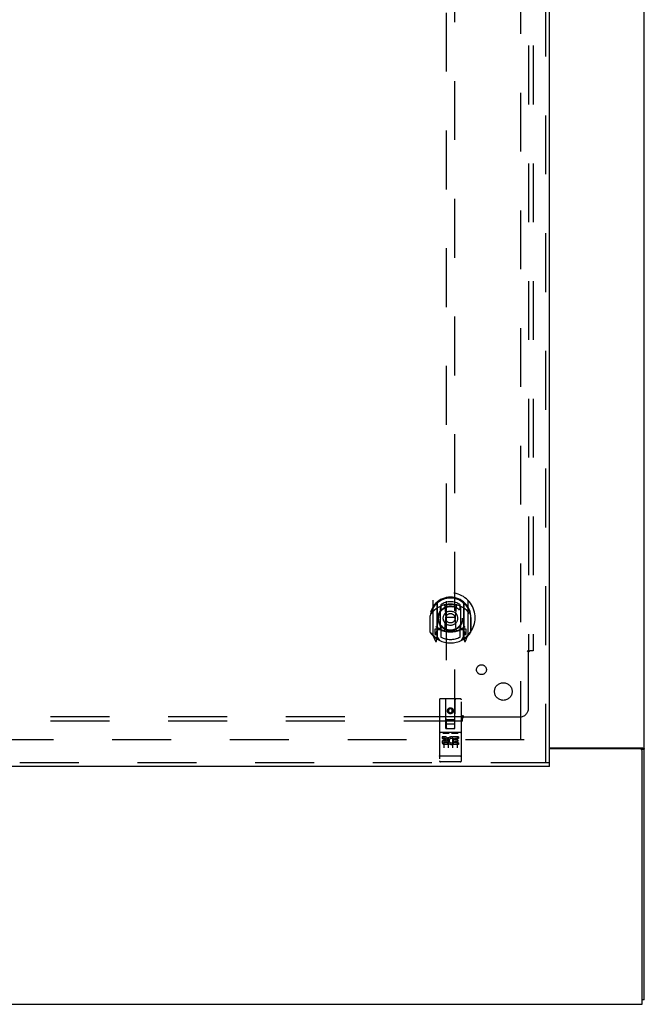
# Model space of a CAD drawing. Header units: inches. Extents: x 0 to 304, y 0 to 196.
# Tile 15 of 129: x 115 to 133, y 57 to 85. Entities that reach past the tile are written whole.
import ezdxf

# ---------------------------------------------------------------- set-up
doc = ezdxf.new("R2010")
doc.units = ezdxf.units.IN
doc.header["$LTSCALE"] = 16.696429
doc.header["$MEASUREMENT"] = 0
doc.linetypes.add('HIDDEN', pattern=[0.2, 0.1, -0.1])
doc.layers.get('0').update_dxf_attribs({"linetype": 'CONTINUOUS'})
for name, color, linetype in [('DEFAULT_2', 8, 'HIDDEN'), ('MAIN_DOOR_ASSEMBLY', 7, 'CONTINUOUS'), ('SUBPANELS', 7, 'CONTINUOUS')]:
    doc.layers.add(name, color=color, linetype=linetype)

msp = doc.modelspace()

# ---------------------------------------------------------------- linework, layer by layer
at = {"color": 7, "linetype": 'Continuous'}
for p, q in [((132.501, 57.481), (132.501, 104.419)), ((129.813, 64.637), (132.44, 64.637)), ((132.376, 64.606), (129.813, 64.606)), ((132.403, 64.6), (132.501, 64.6)), ((132.438, 57.356), (132.438, 64.544)), ((53.813, 57.356), (132.438, 57.356)), ((132.501, 57.481), (132.438, 57.481))]:
    msp.add_line(p, q, dxfattribs=at)
at = {"color": 3, "linetype": 'Continuous'}
msp.add_lwpolyline([(132.346, 64.637), (132.345, 64.635), (132.345, 64.633), (132.345, 64.632), (132.346, 64.63), (132.346, 64.628), (132.347, 64.626), (132.348, 64.625), (132.35, 64.623), (132.351, 64.622), (132.353, 64.62), (132.355, 64.619), (132.357, 64.617), (132.359, 64.616), (132.361, 64.615), (132.364, 64.613), (132.366, 64.612), (132.368, 64.611), (132.37, 64.609), (132.372, 64.608), (132.373, 64.606)], dxfattribs=at)
at = {"color": 7, "linetype": 'Continuous'}
for points in [[(132.44, 64.637), (132.443, 64.636), (132.445, 64.634), (132.449, 64.632), (132.452, 64.63), (132.456, 64.629), (132.46, 64.627), (132.464, 64.625)], [(132.464, 64.625), (132.473, 64.622), (132.477, 64.621), (132.48, 64.619), (132.484, 64.618), (132.487, 64.616), (132.49, 64.614), (132.493, 64.613), (132.495, 64.611), (132.497, 64.609), (132.498, 64.607), (132.499, 64.605), (132.5, 64.604), (132.501, 64.602), (132.501, 64.6)]]:
    msp.add_lwpolyline(points, dxfattribs=at)
msp.add_arc((132.376, 64.544), 0.0625, 0, 90, dxfattribs=at)
at = {"layer": 'DEFAULT_2', "color": 8, "linetype": 'HIDDEN'}
for p, q in [((129.001, 64.856), (129.001, 143.856)), ((129.095, 64.856), (94.126, 64.856))]:
    msp.add_line(p, q, dxfattribs=at)
at = {"layer": 'MAIN_DOOR_ASSEMBLY', "color": 8, "linetype": 'HIDDEN'}
for p, q in [((129.709, 64.21), (129.709, 144.502)), ((126.876, 102.185), (126.876, 65.184)), ((127.126, 65.184), (127.126, 102.185)), ((126.501, 68.811), (126.501, 67.844)), ((126.618, 68.758), (126.618, 67.741)), ((126.626, 68.733), (126.626, 67.73)), ((127.376, 68.733), (127.376, 67.73)), ((127.383, 68.758), (127.383, 67.741)), ((127.501, 67.844), (127.501, 68.811)), ((126.718, 68.01), (126.718, 68.641)), ((126.726, 68.693), (126.726, 68.59)), ((126.838, 68.667), (126.868, 68.328)), ((127.164, 68.667), (127.133, 68.328)), ((127.276, 68.59), (127.276, 68.693)), ((127.283, 68.641), (127.283, 68.01)), ((126.418, 68.328), (126.433, 68.328)), ((126.418, 68.328), (126.418, 67.939)), ((126.426, 67.917), (126.426, 68.374)), ((126.838, 67.983), (126.868, 68.328)), ((127.133, 68.328), (126.868, 68.328)), ((127.164, 67.983), (127.133, 68.328)), ((127.583, 68.328), (127.568, 68.328)), ((127.576, 67.917), (127.576, 68.374)), ((127.583, 68.328), (127.583, 67.939)), ((126.618, 67.999), (126.558, 67.999)), ((126.558, 67.999), (126.558, 67.849)), ((126.596, 67.902), (126.567, 67.856)), ((126.628, 67.962), (126.628, 67.754)), ((126.718, 68), (126.646, 68)), ((126.714, 67.982), (126.648, 67.982)), ((126.726, 68.029), (126.726, 67.776)), ((127.276, 67.776), (127.276, 68.029)), ((127.356, 68), (127.283, 68)), ((127.353, 67.982), (127.288, 67.982)), ((127.373, 67.754), (127.373, 67.962)), ((127.443, 67.999), (127.383, 67.999)), ((127.435, 67.856), (127.406, 67.902)), ((127.443, 67.849), (127.443, 67.999)), ((126.505, 67.833), (126.576, 67.658)), ((126.558, 67.849), (126.626, 67.849)), ((126.597, 67.738), (126.601, 67.735)), ((126.604, 67.661), (126.618, 67.741)), ((126.696, 67.68), (126.626, 67.789)), ((127.376, 67.789), (127.306, 67.68)), ((127.376, 67.849), (127.443, 67.849)), ((127.383, 67.741), (127.398, 67.661)), ((127.404, 67.738), (127.405, 67.738)), ((127.405, 67.738), (127.405, 67.738)), ((127.426, 67.658), (127.497, 67.833)), ((126.688, 65.994), (126.688, 64.269)), ((127.283, 66.024), (126.718, 66.024)), ((126.874, 65.184), (126.871, 65.994)), ((127.127, 65.184), (127.131, 65.994)), ((127.313, 64.269), (127.313, 65.994)), ((127.001, 65.756), (126.938, 65.72)), ((126.938, 65.72), (126.948, 65.714)), ((126.938, 65.72), (126.938, 65.648)), ((126.938, 65.648), (126.948, 65.654)), ((127.001, 65.745), (126.948, 65.714)), ((126.948, 65.714), (126.948, 65.654)), ((126.948, 65.654), (127.001, 65.623)), ((127.063, 65.72), (127.001, 65.756)), ((127.001, 65.756), (127.001, 65.745)), ((127.053, 65.714), (127.001, 65.745)), ((127.001, 65.623), (127.053, 65.654)), ((127.063, 65.72), (127.053, 65.714)), ((127.053, 65.654), (127.053, 65.714)), ((127.063, 65.648), (127.053, 65.654)), ((127.063, 65.648), (127.063, 65.72)), ((126.873, 65.434), (127.129, 65.434)), ((126.938, 65.648), (127.001, 65.612)), ((127.001, 65.612), (127.063, 65.648)), ((127.001, 65.612), (127.001, 65.623)), ((126.874, 65.184), (126.876, 65.184)), ((126.876, 65.184), (127.126, 65.184)), ((127.086, 65.309), (126.916, 65.309)), ((127.126, 65.184), (127.127, 65.184)), ((127.283, 65.067), (126.718, 65.067)), ((126.856, 64.945), (126.764, 64.945)), ((126.764, 64.945), (126.764, 64.902)), ((126.856, 64.902), (126.764, 64.902)), ((126.79, 65.051), (126.962, 65.051)), ((126.813, 64.936), (126.813, 64.63)), ((126.86, 64.859), (126.814, 64.859)), ((126.856, 64.818), (126.828, 64.818)), ((126.938, 64.936), (126.938, 64.63)), ((127.04, 65.051), (127.212, 65.051)), ((127.063, 64.936), (127.063, 64.63)), ((127.077, 64.909), (127.064, 64.89)), ((127.073, 64.934), (127.077, 64.932)), ((127.233, 64.945), (127.077, 64.945)), ((127.077, 64.945), (127.077, 64.932)), ((127.077, 64.909), (127.077, 64.731)), ((127.233, 64.902), (127.119, 64.902)), ((127.119, 64.902), (127.119, 64.859)), ((127.211, 64.859), (127.119, 64.859)), ((127.211, 64.816), (127.119, 64.816)), ((127.119, 64.816), (127.119, 64.774)), ((127.188, 64.936), (127.188, 64.63)), ((127.211, 64.859), (127.211, 64.816)), ((127.233, 64.945), (127.233, 64.902)), ((126.92, 64.774), (126.828, 64.774)), ((126.92, 64.731), (126.828, 64.731)), ((126.92, 64.774), (126.92, 64.731)), ((127.052, 64.78), (127.069, 64.74)), ((127.233, 64.731), (127.077, 64.731)), ((127.233, 64.774), (127.119, 64.774)), ((127.233, 64.774), (127.233, 64.731)), ((126.706, 64.397), (126.705, 64.397)), ((126.707, 64.397), (126.706, 64.397)), ((126.708, 64.397), (126.707, 64.397)), ((126.707, 64.397), (126.707, 64.397)), ((126.709, 64.397), (126.708, 64.397)), ((126.71, 64.397), (126.709, 64.397)), ((126.711, 64.397), (126.71, 64.397)), ((126.712, 64.397), (126.711, 64.397)), ((126.711, 64.397), (126.711, 64.397)), ((126.713, 64.397), (126.712, 64.397)), ((126.714, 64.397), (126.713, 64.397)), ((126.715, 64.397), (126.714, 64.397)), ((126.716, 64.397), (126.715, 64.397)), ((126.715, 64.397), (126.715, 64.397)), ((127.284, 64.397), (126.718, 64.397)), ((126.718, 64.397), (126.718, 64.397)), ((127.284, 64.397), (127.285, 64.397)), ((127.285, 64.397), (127.286, 64.397)), ((127.286, 64.397), (127.287, 64.397)), ((127.286, 64.397), (127.286, 64.397)), ((127.287, 64.397), (127.288, 64.397)), ((127.288, 64.397), (127.289, 64.397)), ((127.289, 64.397), (127.29, 64.397)), ((127.29, 64.397), (127.291, 64.397)), ((127.291, 64.397), (127.292, 64.397)), ((127.291, 64.397), (127.291, 64.397)), ((127.292, 64.397), (127.293, 64.397)), ((127.293, 64.397), (127.294, 64.397)), ((127.294, 64.397), (127.295, 64.397)), ((127.295, 64.397), (127.296, 64.397)), ((127.295, 64.397), (127.295, 64.397)), ((127.296, 64.397), (127.297, 64.397)), ((127.297, 64.397), (127.298, 64.398)), ((129.813, 64.21), (92.876, 64.21)), ((127.283, 64.239), (126.718, 64.239))]:
    msp.add_line(p, q, dxfattribs=at)
at = {"layer": 'MAIN_DOOR_ASSEMBLY', "color": 3, "linetype": 'Continuous'}
for p, q in [((129.813, 64.21), (129.813, 144.502)), ((129.813, 64.106), (92.876, 64.106))]:
    msp.add_line(p, q, dxfattribs=at)
at = {"layer": 'MAIN_DOOR_ASSEMBLY', "color": 7, "linetype": 'Continuous'}
msp.add_line((129.813, 64.106), (129.813, 64.21), dxfattribs=at)
at = {"layer": 'MAIN_DOOR_ASSEMBLY', "color": 8, "linetype": 'HIDDEN'}
for points in [[(126.547, 68.543), (126.545, 68.541), (126.544, 68.54), (126.542, 68.539), (126.54, 68.537), (126.539, 68.536), (126.537, 68.534), (126.535, 68.532), (126.534, 68.531), (126.532, 68.529), (126.53, 68.527), (126.528, 68.525), (126.526, 68.523), (126.525, 68.521), (126.523, 68.519), (126.521, 68.516), (126.519, 68.514), (126.517, 68.512), (126.515, 68.509), (126.512, 68.506), (126.51, 68.504), (126.508, 68.501), (126.506, 68.498), (126.503, 68.495), (126.501, 68.492), (126.499, 68.488), (126.496, 68.485), (126.494, 68.481), (126.491, 68.477), (126.489, 68.474), (126.486, 68.469), (126.483, 68.465), (126.48, 68.461), (126.478, 68.456), (126.475, 68.451), (126.472, 68.446), (126.468, 68.441)], [(126.813, 68.684), (126.818, 68.686), (126.824, 68.687), (126.829, 68.689), (126.835, 68.69), (126.84, 68.691), (126.846, 68.693), (126.851, 68.694), (126.856, 68.695), (126.862, 68.696), (126.867, 68.697), (126.873, 68.698), (126.878, 68.699), (126.884, 68.7), (126.889, 68.701), (126.895, 68.702), (126.901, 68.703), (126.906, 68.704), (126.912, 68.704), (126.917, 68.705), (126.923, 68.706), (126.928, 68.706), (126.934, 68.707), (126.939, 68.707), (126.945, 68.708), (126.951, 68.708), (126.956, 68.709), (126.962, 68.709), (126.967, 68.709), (126.973, 68.71), (126.979, 68.71), (126.984, 68.71), (126.99, 68.71), (126.995, 68.71), (127.001, 68.71), (127.007, 68.71), (127.012, 68.71), (127.018, 68.71), (127.023, 68.71), (127.029, 68.71), (127.034, 68.709), (127.04, 68.709), (127.046, 68.709), (127.051, 68.708), (127.057, 68.708), (127.062, 68.707), (127.068, 68.707), (127.074, 68.706), (127.079, 68.706), (127.085, 68.705), (127.09, 68.704), (127.096, 68.704), (127.101, 68.703), (127.107, 68.702), (127.112, 68.701), (127.118, 68.7), (127.123, 68.699), (127.129, 68.698), (127.134, 68.697), (127.14, 68.696), (127.145, 68.695), (127.151, 68.694), (127.156, 68.693), (127.162, 68.691), (127.167, 68.69), (127.173, 68.689), (127.178, 68.687), (127.183, 68.686), (127.189, 68.684)], [(127.533, 68.441), (127.53, 68.446), (127.527, 68.451), (127.524, 68.456), (127.521, 68.461), (127.519, 68.465), (127.516, 68.469), (127.513, 68.474), (127.511, 68.477), (127.508, 68.481), (127.506, 68.485), (127.503, 68.488), (127.501, 68.492), (127.498, 68.495), (127.496, 68.498), (127.494, 68.501), (127.492, 68.504), (127.489, 68.506), (127.487, 68.509), (127.485, 68.512), (127.483, 68.514), (127.481, 68.516), (127.479, 68.519), (127.477, 68.521), (127.475, 68.523), (127.474, 68.525), (127.472, 68.527), (127.47, 68.529), (127.468, 68.531), (127.466, 68.532), (127.465, 68.534), (127.463, 68.536), (127.461, 68.537), (127.46, 68.539), (127.458, 68.54), (127.457, 68.541), (127.455, 68.543)], [(126.783, 65.049), (126.784, 65.049), (126.784, 65.05), (126.784, 65.05), (126.784, 65.05), (126.784, 65.05), (126.784, 65.05), (126.784, 65.05), (126.784, 65.05), (126.784, 65.05), (126.784, 65.05), (126.784, 65.05), (126.785, 65.05), (126.785, 65.05), (126.785, 65.05), (126.785, 65.05), (126.785, 65.05), (126.785, 65.05), (126.785, 65.05), (126.785, 65.05), (126.786, 65.05), (126.786, 65.05), (126.786, 65.05), (126.786, 65.05), (126.786, 65.05), (126.786, 65.05), (126.786, 65.05), (126.787, 65.05), (126.787, 65.05), (126.787, 65.05), (126.787, 65.05), (126.787, 65.05), (126.787, 65.05), (126.788, 65.051), (126.788, 65.051), (126.788, 65.051), (126.788, 65.051), (126.788, 65.051), (126.788, 65.051), (126.789, 65.051), (126.789, 65.051), (126.789, 65.051), (126.789, 65.051), (126.789, 65.051), (126.79, 65.051), (126.79, 65.051)], [(126.962, 65.051), (126.962, 65.051), (126.962, 65.051), (126.962, 65.051), (126.963, 65.051), (126.963, 65.051), (126.963, 65.051), (126.963, 65.051), (126.963, 65.051), (126.964, 65.051), (126.964, 65.051), (126.964, 65.051), (126.964, 65.051), (126.964, 65.051), (126.965, 65.05), (126.965, 65.05), (126.965, 65.05), (126.965, 65.05), (126.965, 65.05), (126.965, 65.05), (126.965, 65.05), (126.966, 65.05), (126.966, 65.05), (126.966, 65.05), (126.966, 65.05), (126.966, 65.05), (126.966, 65.05), (126.966, 65.05), (126.967, 65.05), (126.967, 65.05), (126.967, 65.05), (126.967, 65.05), (126.967, 65.05), (126.967, 65.05), (126.967, 65.05), (126.967, 65.05), (126.967, 65.05), (126.968, 65.05), (126.968, 65.05), (126.968, 65.05), (126.968, 65.05), (126.968, 65.05), (126.968, 65.05), (126.968, 65.05), (126.968, 65.05), (126.968, 65.049), (126.968, 65.049)], [(127.033, 65.049), (127.034, 65.049), (127.034, 65.05), (127.034, 65.05), (127.034, 65.05), (127.034, 65.05), (127.034, 65.05), (127.034, 65.05), (127.034, 65.05), (127.034, 65.05), (127.034, 65.05), (127.034, 65.05), (127.035, 65.05), (127.035, 65.05), (127.035, 65.05), (127.035, 65.05), (127.035, 65.05), (127.035, 65.05), (127.035, 65.05), (127.035, 65.05), (127.036, 65.05), (127.036, 65.05), (127.036, 65.05), (127.036, 65.05), (127.036, 65.05), (127.036, 65.05), (127.036, 65.05), (127.037, 65.05), (127.037, 65.05), (127.037, 65.05), (127.037, 65.05), (127.037, 65.05), (127.037, 65.05), (127.038, 65.051), (127.038, 65.051), (127.038, 65.051), (127.038, 65.051), (127.038, 65.051), (127.038, 65.051), (127.039, 65.051), (127.039, 65.051), (127.039, 65.051), (127.039, 65.051), (127.039, 65.051), (127.04, 65.051), (127.04, 65.051)], [(127.212, 65.051), (127.212, 65.051), (127.212, 65.051), (127.212, 65.051), (127.213, 65.051), (127.213, 65.051), (127.213, 65.051), (127.213, 65.051), (127.213, 65.051), (127.214, 65.051), (127.214, 65.051), (127.214, 65.051), (127.214, 65.051), (127.214, 65.051), (127.215, 65.05), (127.215, 65.05), (127.215, 65.05), (127.215, 65.05), (127.215, 65.05), (127.215, 65.05), (127.215, 65.05), (127.216, 65.05), (127.216, 65.05), (127.216, 65.05), (127.216, 65.05), (127.216, 65.05), (127.216, 65.05), (127.216, 65.05), (127.217, 65.05), (127.217, 65.05), (127.217, 65.05), (127.217, 65.05), (127.217, 65.05), (127.217, 65.05), (127.217, 65.05), (127.217, 65.05), (127.217, 65.05), (127.218, 65.05), (127.218, 65.05), (127.218, 65.05), (127.218, 65.05), (127.218, 65.05), (127.218, 65.05), (127.218, 65.05), (127.218, 65.05), (127.218, 65.049), (127.218, 65.049)], [(126.705, 64.397), (126.704, 64.398), (126.704, 64.398), (126.704, 64.398), (126.703, 64.398), (126.703, 64.398), (126.702, 64.398), (126.702, 64.398), (126.702, 64.398), (126.701, 64.398), (126.701, 64.398), (126.701, 64.398), (126.7, 64.398), (126.7, 64.398), (126.7, 64.398), (126.699, 64.398), (126.699, 64.398), (126.699, 64.398), (126.698, 64.399), (126.698, 64.399), (126.698, 64.399), (126.698, 64.399), (126.697, 64.399), (126.697, 64.399), (126.697, 64.399), (126.696, 64.399), (126.696, 64.399), (126.696, 64.399), (126.696, 64.399), (126.695, 64.399), (126.695, 64.399), (126.695, 64.4), (126.694, 64.4), (126.694, 64.4), (126.694, 64.4), (126.694, 64.4), (126.693, 64.4), (126.693, 64.4), (126.693, 64.4), (126.693, 64.4), (126.693, 64.4), (126.692, 64.4), (126.692, 64.4), (126.692, 64.401), (126.692, 64.401), (126.692, 64.401), (126.691, 64.401), (126.691, 64.401), (126.691, 64.401), (126.691, 64.401), (126.691, 64.401), (126.691, 64.401), (126.69, 64.401), (126.69, 64.402), (126.69, 64.402), (126.69, 64.402), (126.69, 64.402), (126.69, 64.402), (126.69, 64.402), (126.689, 64.402), (126.689, 64.402), (126.689, 64.402), (126.689, 64.402), (126.689, 64.403), (126.689, 64.403), (126.689, 64.403), (126.689, 64.403), (126.689, 64.403), (126.689, 64.403), (126.689, 64.403), (126.689, 64.403), (126.689, 64.403), (126.689, 64.403), (126.689, 64.404), (126.688, 64.404), (126.688, 64.404), (126.688, 64.404), (126.688, 64.404), (126.688, 64.404)], [(126.718, 64.397), (126.717, 64.397), (126.716, 64.397)], [(127.298, 64.398), (127.298, 64.398), (127.298, 64.398), (127.299, 64.398), (127.299, 64.398), (127.299, 64.398), (127.3, 64.398), (127.3, 64.398), (127.3, 64.398), (127.301, 64.398), (127.301, 64.398), (127.301, 64.398), (127.302, 64.398), (127.302, 64.398), (127.302, 64.398), (127.303, 64.398), (127.303, 64.398), (127.303, 64.399), (127.304, 64.399), (127.304, 64.399), (127.304, 64.399), (127.305, 64.399), (127.305, 64.399), (127.305, 64.399), (127.306, 64.399), (127.306, 64.399), (127.306, 64.399), (127.306, 64.399), (127.307, 64.399), (127.307, 64.399), (127.307, 64.4), (127.307, 64.4), (127.308, 64.4), (127.308, 64.4), (127.308, 64.4), (127.308, 64.4), (127.309, 64.4), (127.309, 64.4), (127.309, 64.4), (127.309, 64.4), (127.309, 64.4), (127.31, 64.4), (127.31, 64.401), (127.31, 64.401), (127.31, 64.401), (127.31, 64.401), (127.311, 64.401), (127.311, 64.401), (127.311, 64.401), (127.311, 64.401), (127.311, 64.401), (127.311, 64.401), (127.312, 64.402), (127.312, 64.402), (127.312, 64.402), (127.312, 64.402), (127.312, 64.402), (127.312, 64.402), (127.312, 64.402), (127.312, 64.402), (127.313, 64.402), (127.313, 64.402), (127.313, 64.403), (127.313, 64.403), (127.313, 64.403), (127.313, 64.403), (127.313, 64.403), (127.313, 64.403), (127.313, 64.403), (127.313, 64.403), (127.313, 64.403), (127.313, 64.403), (127.313, 64.404), (127.313, 64.404), (127.313, 64.404), (127.313, 64.404), (127.313, 64.404), (127.313, 64.404)]]:
    msp.add_lwpolyline(points, dxfattribs=at)
for centre, radius in [((127.001, 68.31), 0.35), ((127.001, 68.31), 0.335), ((127.001, 68.31), 0.205), ((127.001, 68.31), 0.133), ((127.001, 65.684), 0.085), ((127.001, 65.684), 0.0845)]:
    msp.add_circle(centre, radius, dxfattribs=at)
for centre, radius, start, end in [((127.001, 68.328), 0.7, 305.5126, 234.4874), ((127.001, 68.325), 0.583, 0.2464, 179.7536), ((127.001, 68.3), 0.58, 7.6622, 172.3378), ((126.516, 68.811), 0.015, 135.0748, 180), ((126.633, 68.758), 0.015, 130.3587, 180), ((126.646, 68.733), 0.02, 129.3378, 179.9984), ((127.001, 68.3), 0.48, 55.0461, 124.9539), ((127.356, 68.733), 0.02, 0, 50.6594), ((127.368, 68.758), 0.015, 0, 49.6413), ((127.486, 68.811), 0.015, 0, 44.9252), ((127.001, 68.01), 0.7, 49.529, 130.471), ((126.733, 68.641), 0.015, 112.9863, 180), ((126.756, 68.59), 0.03, 180, 311.1261), ((127.001, 68.31), 0.343, 48.8739, 131.1261), ((126.818, 68.665), 0.02, 5.0796, 105.5752), ((127.184, 68.665), 0.02, 74.4248, 174.9204), ((127.246, 68.59), 0.03, 228.8739, 360), ((127.268, 68.641), 0.015, 0, 67.0137), ((126.446, 68.374), 0.02, 172.3378, 180), ((127.556, 68.374), 0.02, 0, 7.6622), ((126.446, 67.917), 0.02, 180, 215.2961), ((127.001, 68.31), 0.7, 215.2961, 324.7039), ((127.001, 68.64), 0.7, 233.2319, 306.7681), ((126.438, 68.004), 0.188, 327.3208, 360), ((126.646, 67.98), 0.02, 90, 180), ((126.648, 67.962), 0.02, 90, 180), ((126.714, 67.962), 0.02, 66.536, 90), ((126.733, 68.01), 0.015, 180, 247.0137), ((127.001, 68.622), 0.7, 246.536, 293.464), ((126.756, 68.029), 0.03, 48.8739, 180), ((127.001, 68.31), 0.343, 228.8739, 311.1261), ((126.818, 67.985), 0.02, 254.3869, 354.9204), ((127.184, 67.985), 0.02, 185.0796, 285.6131), ((127.246, 68.029), 0.03, 0, 131.1261), ((127.268, 68.01), 0.015, 292.9863, 360), ((127.288, 67.962), 0.02, 90, 113.464), ((127.353, 67.962), 0.02, 0, 90), ((127.356, 67.98), 0.02, 0, 90), ((127.564, 68.004), 0.188, 180, 212.6792), ((127.556, 67.917), 0.02, 324.7039, 360), ((126.516, 67.844), 0.015, 180, 224.9252), ((126.571, 67.854), 0.005, 147.3208, 270), ((126.589, 67.663), 0.015, 201.8041, 350), ((126.606, 67.774), 0.02, 234.4874, 360), ((126.608, 67.754), 0.02, 234.7457, 360), ((126.646, 67.73), 0.02, 180, 238.5295), ((127.001, 68.31), 0.6, 242.7204, 297.2796), ((127.356, 67.73), 0.02, 301.4688, 359.9992), ((127.393, 67.754), 0.02, 180, 305.2543), ((127.396, 67.774), 0.02, 180, 305.5126), ((127.412, 67.663), 0.015, 190, 338.1959), ((127.431, 67.854), 0.005, 270, 32.6792), ((127.486, 67.844), 0.015, 315.0748, 360), ((126.718, 65.994), 0.03, 90, 180), ((126.841, 65.994), 0.03, 0, 90), ((127.161, 65.994), 0.03, 90, 180), ((127.283, 65.994), 0.03, 0, 90), ((126.718, 65.097), 0.03, 180, 270), ((126.916, 65.269), 0.04, 90, 180), ((126.916, 65.224), 0.04, 180, 270), ((127.086, 65.269), 0.04, 0, 90), ((127.086, 65.224), 0.04, 270, 360), ((127.283, 65.097), 0.03, 270, 360), ((126.828, 64.796), 0.0644, 102.2995, 270.0775), ((126.828, 64.796), 0.0219, 89.9011, 270), ((126.856, 64.881), 0.0635, 270, 90), ((126.856, 64.88), 0.0219, 280.307, 90), ((127.027, 64.838), 0.107, 64.2636, 293.4027), ((127.027, 64.838), 0.0639, 54.8895, 293.4026), ((126.718, 64.269), 0.03, 180, 270), ((127.283, 64.269), 0.03, 270, 360)]:
    msp.add_arc(centre, radius, start, end, dxfattribs=at)
at = {"layer": 'SUBPANELS', "color": 8, "linetype": 'HIDDEN'}
for p, q in [((129.22, 141.325), (129.22, 67.387)), ((129.345, 141.325), (129.345, 67.387)), ((129.179, 67.387), (129.258, 67.387)), ((129.22, 65.762), (129.22, 67.352)), ((129.345, 67.387), (129.258, 67.387)), ((127.345, 65.387), (94.063, 65.387)), ((127.345, 65.512), (114.376, 65.512)), ((127.345, 65.474), (127.345, 65.553)), ((127.345, 65.387), (127.345, 65.474)), ((127.38, 65.512), (128.97, 65.512))]:
    msp.add_line(p, q, dxfattribs=at)
for points in [[(129.179, 67.387), (129.182, 67.381), (129.186, 67.376), (129.19, 67.372), (129.195, 67.368), (129.201, 67.365), (129.207, 67.361), (129.213, 67.357), (129.22, 67.352)], [(129.239, 67.371), (129.231, 67.363), (129.226, 67.358), (129.22, 67.352)], [(129.258, 67.387), (129.252, 67.383), (129.247, 67.378), (129.243, 67.375), (129.239, 67.371)], [(127.345, 65.553), (127.351, 65.55), (127.356, 65.547), (127.36, 65.542), (127.364, 65.537), (127.367, 65.531), (127.371, 65.525), (127.375, 65.519), (127.38, 65.512)], [(127.345, 65.474), (127.35, 65.48), (127.354, 65.485), (127.358, 65.489), (127.361, 65.493), (127.37, 65.501)], [(127.37, 65.501), (127.374, 65.506), (127.38, 65.512)]]:
    msp.add_lwpolyline(points, dxfattribs=at)
for centre, radius in [((127.882, 66.85), 0.14), ((128.501, 66.231), 0.25)]:
    msp.add_circle(centre, radius, dxfattribs=at)
msp.add_arc((128.97, 65.762), 0.25, 270, 360, dxfattribs=at)

doc.saveas('drawing.dxf')
